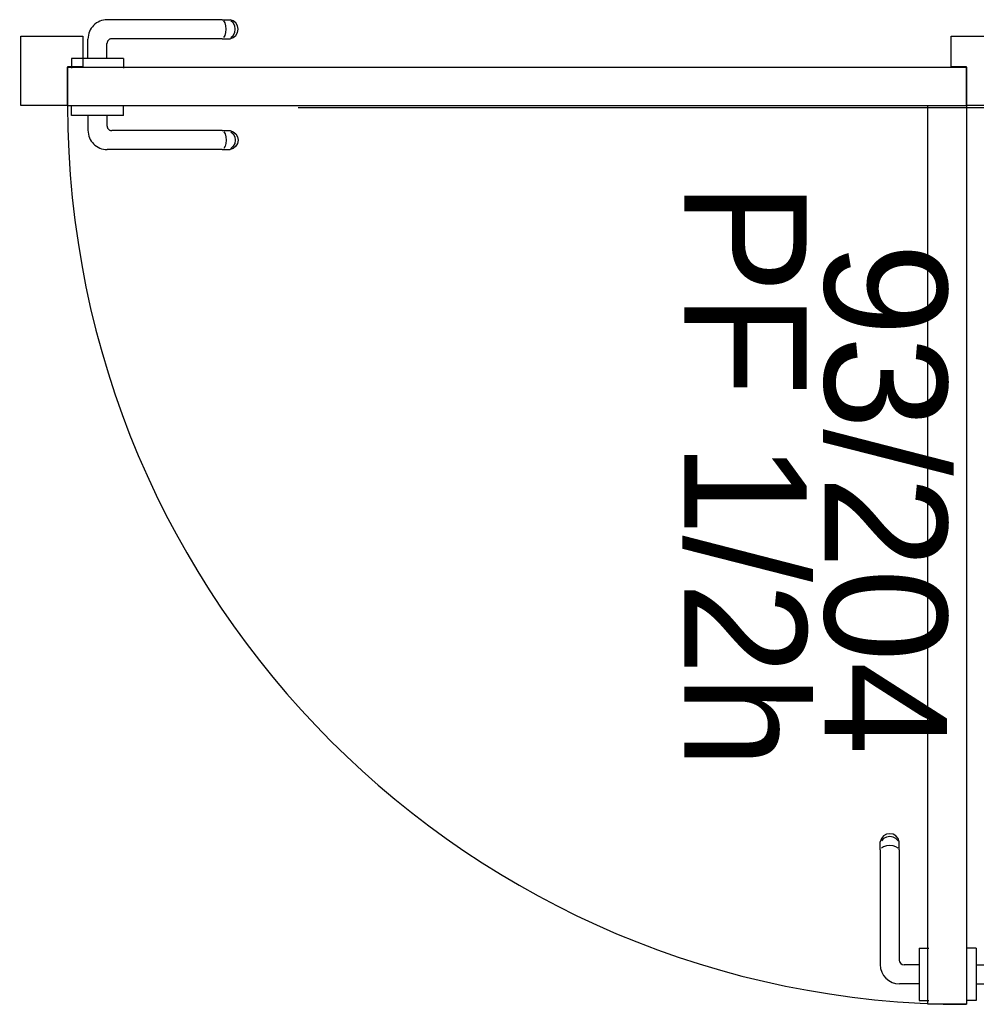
# Model space of a CAD drawing. Header units: millimetres. Extents: x -15 to 127, y -65 to 67.
# Tile 133 of 256: x 38.5809 to 38.68, y -50.6621 to -50.56. Entities that reach past the tile are written whole.
import ezdxf

# ---------------------------------------------------------------- set-up
doc = ezdxf.new("R2010")
doc.units = ezdxf.units.MM
doc.header["$MEASUREMENT"] = 0
doc.linetypes.add('PC_DASH_2', pattern=[0.125, 0.05555555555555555, -0.06944444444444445])
doc.linetypes.add('PC_DASH_3', pattern=[0.05555555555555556, 0.02777777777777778, -0.02777777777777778])
doc.layers.add('Calque 5', color=7, linetype='Continuous')
doc.styles.get("Standard").update_dxf_attribs({"font": 'BKANT.TTF'})

# ---------------------------------------------------------------- blocks, each defined once
blk = doc.blocks.new('PD_26735')
at = {"layer": 'Calque 5', "color": 0}
for p, q in [((14.89441465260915, -36.79263319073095), (14.89453359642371, -36.79230639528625)), ((14.89453359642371, -36.79230639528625), (14.89475713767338, -36.79203998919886)), ((14.89453359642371, -36.79255941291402), (14.89475713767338, -36.79232055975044)), ((14.89475713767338, -36.79203998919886), (14.89505831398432, -36.79186610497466)), ((14.89475713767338, -36.79232055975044), (14.89505831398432, -36.79216465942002)), ((14.89505831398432, -36.79186610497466), (14.89540079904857, -36.79180571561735)), ((14.89505831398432, -36.79216465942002), (14.89540079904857, -36.79211051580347)), ((14.89540079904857, -36.79180571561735), (14.89574328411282, -36.79186610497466)), ((14.89540079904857, -36.79211051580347), (14.89574328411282, -36.79216465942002)), ((14.89574328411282, -36.79186610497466), (14.89604446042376, -36.79203998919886)), ((14.89574328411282, -36.79216465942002), (14.89604446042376, -36.79232055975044)), ((14.89604446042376, -36.79203998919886), (14.89626800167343, -36.79230639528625)), ((14.89604446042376, -36.79232055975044), (14.89626800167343, -36.79255941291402)), ((14.89626800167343, -36.79230639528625), (14.89638694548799, -36.79263319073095)), ((14.89441465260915, -36.79285240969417), (14.89441465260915, -36.79263319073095)), ((14.89441465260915, -36.79346808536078), (14.89441465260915, -36.79285240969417)), ((14.89453359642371, -36.7932989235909), (14.89475713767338, -36.7931610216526)), ((14.89475713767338, -36.7931610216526), (14.89505831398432, -36.79307101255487)), ((14.89505831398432, -36.79307101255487), (14.89540079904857, -36.79303975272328)), ((14.89540079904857, -36.79303975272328), (14.89574328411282, -36.79307101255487)), ((14.89574328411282, -36.79307101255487), (14.89604446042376, -36.7931610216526)), ((14.89604446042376, -36.7931610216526), (14.89626800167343, -36.7932989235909)), ((14.89638694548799, -36.79285240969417), (14.89638694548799, -36.79263319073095)), ((14.89638694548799, -36.79346808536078), (14.89638694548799, -36.79285240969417)), ((14.89441465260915, -36.79346808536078), (14.89441465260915, -36.80489606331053)), ((14.89638694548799, -36.79346808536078), (14.89638694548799, -36.80536631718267)), ((14.89187296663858, -36.80367921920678), (14.89186295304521, -36.80367921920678)), ((14.89285429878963, -36.80367921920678), (14.89187296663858, -36.80367921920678)), ((14.89286431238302, -36.80367921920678), (14.89285429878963, -36.80367921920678)), ((14.89286431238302, -36.80367921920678), (14.89286431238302, -36.80384227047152)), ((14.89286431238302, -36.80384227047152), (14.89286431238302, -36.80431175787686)), ((14.89286431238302, -36.80431175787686), (14.89286431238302, -36.80503105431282)), ((14.89286431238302, -36.80503105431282), (14.89286431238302, -36.80591340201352)), ((14.89286431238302, -36.80539674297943), (14.89391397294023, -36.80539674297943)), ((14.89286431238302, -36.80591340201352), (14.89286431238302, -36.8068523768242)), ((14.89286431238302, -36.8068523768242), (14.89286431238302, -36.8077347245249)), ((14.89286431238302, -36.80736903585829), (14.89438422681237, -36.80736903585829)), ((14.89286431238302, -36.8077347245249), (14.89286431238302, -36.80845402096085)), ((14.89286431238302, -36.80845402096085), (14.89286431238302, -36.80892350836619)), ((14.89187296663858, -36.80908655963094), (14.89186295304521, -36.80908655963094)), ((14.89285429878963, -36.80908655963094), (14.89187296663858, -36.80908655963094)), ((14.89286431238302, -36.80908655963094), (14.89285429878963, -36.80908655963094)), ((14.89286431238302, -36.80892350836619), (14.89286431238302, -36.80908655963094))]:
    blk.add_line(p, q, dxfattribs=at)
for centre, radius in [((14.89391397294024, -36.80489606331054), 0.0005006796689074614), ((14.89438422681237, -36.80536631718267), 0.002002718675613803)]:
    blk.add_arc(centre, radius, 270, 0, dxfattribs=at)
blk = doc.blocks.new('PD_26736')
at = {"layer": 'Calque 5', "color": 0}
for p, q in [((14.88304106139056, -36.79230639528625), (14.882922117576, -36.79263319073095)), ((14.88326460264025, -36.79203998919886), (14.88304106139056, -36.79230639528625)), ((14.88326460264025, -36.79232055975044), (14.88304106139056, -36.79255941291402)), ((14.88356577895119, -36.79186610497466), (14.88326460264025, -36.79203998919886)), ((14.88356577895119, -36.79216465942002), (14.88326460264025, -36.79232055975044)), ((14.88390826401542, -36.79180571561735), (14.88356577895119, -36.79186610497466)), ((14.88390826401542, -36.79211051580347), (14.88356577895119, -36.79216465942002)), ((14.88425074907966, -36.79186610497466), (14.88390826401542, -36.79180571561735)), ((14.88425074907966, -36.79216465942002), (14.88390826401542, -36.79211051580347)), ((14.88455192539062, -36.79203998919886), (14.88425074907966, -36.79186610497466)), ((14.88455192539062, -36.79232055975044), (14.88425074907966, -36.79216465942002)), ((14.88477546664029, -36.79230639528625), (14.88455192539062, -36.79203998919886)), ((14.88477546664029, -36.79255941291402), (14.88455192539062, -36.79232055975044)), ((14.88489441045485, -36.79263319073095), (14.88477546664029, -36.79230639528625)), ((14.882922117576, -36.79285240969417), (14.882922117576, -36.79263319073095)), ((14.882922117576, -36.79346808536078), (14.882922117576, -36.79285240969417)), ((14.88326460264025, -36.7931610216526), (14.88304106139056, -36.7932989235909)), ((14.88356577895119, -36.79307101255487), (14.88326460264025, -36.7931610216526)), ((14.88390826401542, -36.79303975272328), (14.88356577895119, -36.79307101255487)), ((14.88425074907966, -36.79307101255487), (14.88390826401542, -36.79303975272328)), ((14.88455192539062, -36.7931610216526), (14.88425074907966, -36.79307101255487)), ((14.88477546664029, -36.7932989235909), (14.88455192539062, -36.7931610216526)), ((14.88489441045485, -36.79285240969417), (14.88489441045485, -36.79263319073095)), ((14.88489441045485, -36.79346808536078), (14.88489441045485, -36.79285240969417)), ((14.882922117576, -36.79346808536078), (14.882922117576, -36.80536631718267)), ((14.88489441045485, -36.79346808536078), (14.88489441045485, -36.80489606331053)), ((14.88695619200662, -36.80367921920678), (14.88695619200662, -36.80384227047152)), ((14.88695619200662, -36.80367921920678), (14.88696620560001, -36.80367921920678)), ((14.88695619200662, -36.80384227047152), (14.88695619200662, -36.80431175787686)), ((14.88695619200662, -36.80431175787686), (14.88695619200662, -36.80503105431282)), ((14.88696620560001, -36.80367921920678), (14.88794753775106, -36.80367921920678)), ((14.88794753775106, -36.80367921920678), (14.88795755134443, -36.80367921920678)), ((14.88695619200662, -36.80539674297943), (14.88539509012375, -36.80539674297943)), ((14.88695619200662, -36.80503105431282), (14.88695619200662, -36.80591340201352)), ((14.88695619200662, -36.80591340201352), (14.88695619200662, -36.8068523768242)), ((14.88695619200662, -36.80736903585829), (14.88492483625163, -36.80736903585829)), ((14.88695619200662, -36.8068523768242), (14.88695619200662, -36.8077347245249)), ((14.88695619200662, -36.8077347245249), (14.88695619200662, -36.80845402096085)), ((14.88695619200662, -36.80845402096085), (14.88695619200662, -36.80892350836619)), ((14.88695619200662, -36.80892350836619), (14.88695619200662, -36.80908655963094)), ((14.88695619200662, -36.80908655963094), (14.88696620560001, -36.80908655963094)), ((14.88696620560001, -36.80908655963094), (14.88794753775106, -36.80908655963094)), ((14.88794753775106, -36.80908655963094), (14.88795755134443, -36.80908655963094))]:
    blk.add_line(p, q, dxfattribs=at)
for centre, radius in [((14.88492483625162, -36.80536631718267), 0.002002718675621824), ((14.88539509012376, -36.80489606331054), 0.0005006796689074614)]:
    blk.add_arc(centre, radius, 180, 270, dxfattribs=at)
blk = doc.blocks.new('PD_26734')
at = {"layer": 'Calque 5'}
for name in ['PD_26736', 'PD_26735']:
    blk.add_blockref(name, (0, 0), dxfattribs=at)
blk = doc.blocks.new('PD_26739')
at = {"layer": 'Calque 5', "color": 0, "linetype": 'PC_DASH_3'}
for p, q in [((14.79912031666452, -36.71640782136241), (14.79912031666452, -36.71639780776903)), ((14.79912031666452, -36.71738915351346), (14.79912031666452, -36.71640782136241)), ((14.80452765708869, -36.71640782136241), (14.80452765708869, -36.71639780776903)), ((14.80452765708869, -36.71738915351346), (14.80452765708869, -36.71640782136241)), ((14.79912031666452, -36.71739916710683), (14.79912031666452, -36.71738915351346)), ((14.79928336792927, -36.71739916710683), (14.79912031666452, -36.71739916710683)), ((14.79975285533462, -36.71739916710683), (14.79928336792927, -36.71739916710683)), ((14.80047215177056, -36.71739916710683), (14.79975285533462, -36.71739916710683)), ((14.80135449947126, -36.71739916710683), (14.80047215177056, -36.71739916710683)), ((14.80083784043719, -36.71739916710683), (14.80083784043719, -36.7189190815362)), ((14.80229347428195, -36.71739916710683), (14.80135449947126, -36.71739916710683)), ((14.80317582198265, -36.71739916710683), (14.80229347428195, -36.71739916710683)), ((14.80281013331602, -36.71739916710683), (14.80281013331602, -36.71844882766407)), ((14.80389511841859, -36.71739916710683), (14.80317582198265, -36.71739916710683)), ((14.80436460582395, -36.71739916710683), (14.80389511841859, -36.71739916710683)), ((14.80452765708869, -36.71739916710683), (14.80436460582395, -36.71739916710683)), ((14.80452765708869, -36.71739916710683), (14.80452765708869, -36.71738915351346)), ((14.81473879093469, -36.71894950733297), (14.80331081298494, -36.71894950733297)), ((14.81473879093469, -36.71894950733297), (14.81535446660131, -36.71894950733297)), ((14.81490795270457, -36.71906845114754), (14.81504585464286, -36.7192919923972)), ((14.81504585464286, -36.7192919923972), (14.8151358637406, -36.71959316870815)), ((14.8151358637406, -36.71959316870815), (14.81516712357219, -36.7199356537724)), ((14.81516712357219, -36.7199356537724), (14.8151358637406, -36.72027813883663)), ((14.81535446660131, -36.71894950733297), (14.81557368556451, -36.71894950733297)), ((14.81557368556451, -36.71894950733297), (14.81590048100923, -36.71906845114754)), ((14.81564746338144, -36.71906845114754), (14.81588631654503, -36.7192919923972)), ((14.81588631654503, -36.7192919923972), (14.81604221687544, -36.71959316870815)), ((14.81590048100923, -36.71906845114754), (14.8161668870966, -36.7192919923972)), ((14.81604221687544, -36.71959316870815), (14.81609636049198, -36.7199356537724)), ((14.81609636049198, -36.7199356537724), (14.81604221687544, -36.72027813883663)), ((14.8161668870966, -36.7192919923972), (14.81634077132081, -36.71959316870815)), ((14.81634077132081, -36.71959316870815), (14.81640116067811, -36.7199356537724)), ((14.81640116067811, -36.7199356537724), (14.81634077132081, -36.72027813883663)), ((14.81473879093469, -36.72092180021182), (14.8028405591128, -36.72092180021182)), ((14.81473879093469, -36.72092180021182), (14.81535446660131, -36.72092180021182)), ((14.81504585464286, -36.72057931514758), (14.81490795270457, -36.72080285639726)), ((14.8151358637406, -36.72027813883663), (14.81504585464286, -36.72057931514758)), ((14.81535446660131, -36.72092180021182), (14.81557368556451, -36.72092180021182)), ((14.81590048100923, -36.72080285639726), (14.81557368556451, -36.72092180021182)), ((14.81588631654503, -36.72057931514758), (14.81564746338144, -36.72080285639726)), ((14.81604221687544, -36.72027813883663), (14.81588631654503, -36.72057931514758)), ((14.8161668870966, -36.72057931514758), (14.81590048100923, -36.72080285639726)), ((14.81634077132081, -36.72027813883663), (14.8161668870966, -36.72057931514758))]:
    blk.add_line(p, q, dxfattribs=at)
for centre, radius in [((14.8028405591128, -36.71891908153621), 0.002002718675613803), ((14.80331081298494, -36.71844882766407), 0.0005006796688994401)]:
    blk.add_arc(centre, radius, 180, 270, dxfattribs=at)
blk = doc.blocks.new('PD_26740')
at = {"layer": 'Calque 5', "color": 0, "linetype": 'PC_DASH_3'}
for p, q in [((14.81473879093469, -36.70745697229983), (14.8028405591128, -36.70745697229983)), ((14.81473879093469, -36.70745697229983), (14.81535446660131, -36.70745697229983)), ((14.81504585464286, -36.70779945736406), (14.81490795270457, -36.70757591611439)), ((14.81535446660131, -36.70745697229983), (14.81557368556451, -36.70745697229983)), ((14.81590048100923, -36.70757591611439), (14.81557368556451, -36.70745697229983)), ((14.81588631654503, -36.70779945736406), (14.81564746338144, -36.70757591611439)), ((14.8161668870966, -36.70779945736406), (14.81590048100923, -36.70757591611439)), ((14.8151358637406, -36.70810063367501), (14.81504585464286, -36.70779945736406)), ((14.81516712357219, -36.70844311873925), (14.8151358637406, -36.70810063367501)), ((14.8151358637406, -36.70878560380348), (14.81516712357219, -36.70844311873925)), ((14.81604221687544, -36.70810063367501), (14.81588631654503, -36.70779945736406)), ((14.81609636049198, -36.70844311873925), (14.81604221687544, -36.70810063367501)), ((14.81604221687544, -36.70878560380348), (14.81609636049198, -36.70844311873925)), ((14.81634077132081, -36.70810063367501), (14.8161668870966, -36.70779945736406)), ((14.81640116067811, -36.70844311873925), (14.81634077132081, -36.70810063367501)), ((14.81634077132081, -36.70878560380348), (14.81640116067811, -36.70844311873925)), ((14.80083784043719, -36.71149104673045), (14.80083784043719, -36.70945969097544)), ((14.81473879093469, -36.70942926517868), (14.80331081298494, -36.70942926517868)), ((14.81473879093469, -36.70942926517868), (14.81535446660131, -36.70942926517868)), ((14.81490795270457, -36.70931032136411), (14.81504585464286, -36.70908678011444)), ((14.81504585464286, -36.70908678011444), (14.8151358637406, -36.70878560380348)), ((14.81535446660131, -36.70942926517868), (14.81557368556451, -36.70942926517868)), ((14.81557368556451, -36.70942926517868), (14.81590048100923, -36.70931032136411)), ((14.81564746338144, -36.70931032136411), (14.81588631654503, -36.70908678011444)), ((14.81588631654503, -36.70908678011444), (14.81604221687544, -36.70878560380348)), ((14.81590048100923, -36.70931032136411), (14.8161668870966, -36.70908678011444)), ((14.8161668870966, -36.70908678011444), (14.81634077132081, -36.70878560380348)), ((14.80281013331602, -36.71149104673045), (14.80281013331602, -36.70992994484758)), ((14.79928336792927, -36.71149104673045), (14.79912031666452, -36.71149104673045)), ((14.79912031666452, -36.71149104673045), (14.79912031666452, -36.71150106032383)), ((14.79912031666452, -36.71150106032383), (14.79912031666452, -36.71248239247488)), ((14.79975285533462, -36.71149104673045), (14.79928336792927, -36.71149104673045)), ((14.80047215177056, -36.71149104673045), (14.79975285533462, -36.71149104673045)), ((14.80135449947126, -36.71149104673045), (14.80047215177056, -36.71149104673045)), ((14.80229347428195, -36.71149104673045), (14.80135449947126, -36.71149104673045)), ((14.80317582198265, -36.71149104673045), (14.80229347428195, -36.71149104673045)), ((14.80389511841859, -36.71149104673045), (14.80317582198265, -36.71149104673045)), ((14.80436460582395, -36.71149104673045), (14.80389511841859, -36.71149104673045)), ((14.80452765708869, -36.71149104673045), (14.80436460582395, -36.71149104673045)), ((14.80452765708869, -36.71149104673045), (14.80452765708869, -36.71150106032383)), ((14.80452765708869, -36.71150106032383), (14.80452765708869, -36.71248239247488)), ((14.79912031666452, -36.71248239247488), (14.79912031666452, -36.71249240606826)), ((14.80452765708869, -36.71248239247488), (14.80452765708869, -36.71249240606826))]:
    blk.add_line(p, q, dxfattribs=at)
for centre, radius in [((14.8028405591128, -36.70945969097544), 0.002002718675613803), ((14.80331081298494, -36.70992994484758), 0.0005006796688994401)]:
    blk.add_arc(centre, radius, 90, 180, dxfattribs=at)
blk = doc.blocks.new('PD_26738')
at = {"layer": 'Calque 5'}
for name in ['PD_26740', 'PD_26739']:
    blk.add_blockref(name, (0, 0), dxfattribs=at)
blk = doc.blocks.new('PD_26737')
at = {"layer": 'Calque 5', "color": 0, "linetype": 'PC_DASH_3'}
blk.add_lwpolyline([(14.79872170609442, -36.71639648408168), (14.79872170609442, -36.71239104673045), (14.89184812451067, -36.71239104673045), (14.89184812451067, -36.71639648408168), (14.79872170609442, -36.71639648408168)], dxfattribs=at)
at = {"layer": 'Calque 5'}
blk.add_blockref('PD_26738', (0, 0), dxfattribs=at)
blk = doc.blocks.new('PD_26733')
at = {"layer": 'Calque 5', "color": 0}
for points in [[(14.79387927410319, -36.70914896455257), (14.80032486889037, -36.70914896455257), (14.80032486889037, -36.71235331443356), (14.7987352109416, -36.71235331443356), (14.7987352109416, -36.71635875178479), (14.79387927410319, -36.71635875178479), (14.79387927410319, -36.70914896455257)], [(14.89186162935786, -36.71235331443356), (14.89027197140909, -36.71235331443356), (14.89027197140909, -36.70914896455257), (14.8968684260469, -36.70914896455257), (14.8968684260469, -36.71635875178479), (14.89186162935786, -36.71635875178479), (14.89186162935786, -36.71235331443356)], [(14.89186162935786, -36.80948517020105), (14.88785619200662, -36.80948517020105), (14.88785619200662, -36.71635875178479), (14.89186162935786, -36.71635875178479), (14.89186162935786, -36.80948517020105)]]:
    blk.add_lwpolyline(points, dxfattribs=at)
blk.add_arc((14.89186162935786, -36.71635875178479), 0.09312641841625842, 180, 270, dxfattribs=at)
at = {"layer": 'Calque 5'}
for name in ['PD_26737', 'PD_26734']:
    blk.add_blockref(name, (0, 0), dxfattribs=at)
blk = doc.blocks.new('PD_28078')
at = {"layer": 'Calque 5', "color": 0}
for p, q in [((14.89441465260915, -36.79263319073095), (14.89453359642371, -36.79230639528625)), ((14.89453359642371, -36.79230639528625), (14.89475713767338, -36.79203998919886)), ((14.89453359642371, -36.79255941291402), (14.89475713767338, -36.79232055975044)), ((14.89475713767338, -36.79203998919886), (14.89505831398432, -36.79186610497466)), ((14.89475713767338, -36.79232055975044), (14.89505831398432, -36.79216465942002)), ((14.89505831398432, -36.79186610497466), (14.89540079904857, -36.79180571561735)), ((14.89505831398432, -36.79216465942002), (14.89540079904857, -36.79211051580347)), ((14.89540079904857, -36.79180571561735), (14.89574328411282, -36.79186610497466)), ((14.89540079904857, -36.79211051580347), (14.89574328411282, -36.79216465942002)), ((14.89574328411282, -36.79186610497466), (14.89604446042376, -36.79203998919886)), ((14.89574328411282, -36.79216465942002), (14.89604446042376, -36.79232055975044)), ((14.89604446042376, -36.79203998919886), (14.89626800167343, -36.79230639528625)), ((14.89604446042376, -36.79232055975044), (14.89626800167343, -36.79255941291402)), ((14.89626800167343, -36.79230639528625), (14.89638694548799, -36.79263319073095)), ((14.89441465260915, -36.79285240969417), (14.89441465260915, -36.79263319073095)), ((14.89441465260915, -36.79346808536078), (14.89441465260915, -36.79285240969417)), ((14.89453359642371, -36.7932989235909), (14.89475713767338, -36.7931610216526)), ((14.89475713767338, -36.7931610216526), (14.89505831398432, -36.79307101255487)), ((14.89505831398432, -36.79307101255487), (14.89540079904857, -36.79303975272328)), ((14.89540079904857, -36.79303975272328), (14.89574328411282, -36.79307101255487)), ((14.89574328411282, -36.79307101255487), (14.89604446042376, -36.7931610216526)), ((14.89604446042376, -36.7931610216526), (14.89626800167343, -36.7932989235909)), ((14.89638694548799, -36.79285240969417), (14.89638694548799, -36.79263319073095)), ((14.89638694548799, -36.79346808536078), (14.89638694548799, -36.79285240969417)), ((14.89441465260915, -36.79346808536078), (14.89441465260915, -36.80489606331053)), ((14.89638694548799, -36.79346808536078), (14.89638694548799, -36.80536631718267)), ((14.89187296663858, -36.80367921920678), (14.89186295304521, -36.80367921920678)), ((14.89285429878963, -36.80367921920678), (14.89187296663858, -36.80367921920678)), ((14.89286431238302, -36.80367921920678), (14.89285429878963, -36.80367921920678)), ((14.89286431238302, -36.80367921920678), (14.89286431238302, -36.80384227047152)), ((14.89286431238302, -36.80384227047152), (14.89286431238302, -36.80431175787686)), ((14.89286431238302, -36.80431175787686), (14.89286431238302, -36.80503105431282)), ((14.89286431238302, -36.80503105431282), (14.89286431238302, -36.80591340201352)), ((14.89286431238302, -36.80539674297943), (14.89391397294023, -36.80539674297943)), ((14.89286431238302, -36.80591340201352), (14.89286431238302, -36.8068523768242)), ((14.89286431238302, -36.8068523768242), (14.89286431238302, -36.8077347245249)), ((14.89286431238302, -36.80736903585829), (14.89438422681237, -36.80736903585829)), ((14.89286431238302, -36.8077347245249), (14.89286431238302, -36.80845402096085)), ((14.89286431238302, -36.80845402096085), (14.89286431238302, -36.80892350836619)), ((14.89187296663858, -36.80908655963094), (14.89186295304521, -36.80908655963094)), ((14.89285429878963, -36.80908655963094), (14.89187296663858, -36.80908655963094)), ((14.89286431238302, -36.80908655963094), (14.89285429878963, -36.80908655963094)), ((14.89286431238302, -36.80892350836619), (14.89286431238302, -36.80908655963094))]:
    blk.add_line(p, q, dxfattribs=at)
for centre, radius in [((14.89391397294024, -36.80489606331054), 0.0005006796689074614), ((14.89438422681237, -36.80536631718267), 0.002002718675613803)]:
    blk.add_arc(centre, radius, 270, 0, dxfattribs=at)
blk = doc.blocks.new('PD_28079')
at = {"layer": 'Calque 5', "color": 0}
for p, q in [((14.88304106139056, -36.79230639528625), (14.882922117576, -36.79263319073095)), ((14.88326460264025, -36.79203998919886), (14.88304106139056, -36.79230639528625)), ((14.88326460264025, -36.79232055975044), (14.88304106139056, -36.79255941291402)), ((14.88356577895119, -36.79186610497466), (14.88326460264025, -36.79203998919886)), ((14.88356577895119, -36.79216465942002), (14.88326460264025, -36.79232055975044)), ((14.88390826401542, -36.79180571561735), (14.88356577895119, -36.79186610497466)), ((14.88390826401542, -36.79211051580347), (14.88356577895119, -36.79216465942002)), ((14.88425074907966, -36.79186610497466), (14.88390826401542, -36.79180571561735)), ((14.88425074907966, -36.79216465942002), (14.88390826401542, -36.79211051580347)), ((14.88455192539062, -36.79203998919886), (14.88425074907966, -36.79186610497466)), ((14.88455192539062, -36.79232055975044), (14.88425074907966, -36.79216465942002)), ((14.88477546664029, -36.79230639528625), (14.88455192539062, -36.79203998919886)), ((14.88477546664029, -36.79255941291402), (14.88455192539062, -36.79232055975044)), ((14.88489441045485, -36.79263319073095), (14.88477546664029, -36.79230639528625)), ((14.882922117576, -36.79285240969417), (14.882922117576, -36.79263319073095)), ((14.882922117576, -36.79346808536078), (14.882922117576, -36.79285240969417)), ((14.88326460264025, -36.7931610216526), (14.88304106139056, -36.7932989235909)), ((14.88356577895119, -36.79307101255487), (14.88326460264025, -36.7931610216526)), ((14.88390826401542, -36.79303975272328), (14.88356577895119, -36.79307101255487)), ((14.88425074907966, -36.79307101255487), (14.88390826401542, -36.79303975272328)), ((14.88455192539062, -36.7931610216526), (14.88425074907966, -36.79307101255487)), ((14.88477546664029, -36.7932989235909), (14.88455192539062, -36.7931610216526)), ((14.88489441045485, -36.79285240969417), (14.88489441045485, -36.79263319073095)), ((14.88489441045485, -36.79346808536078), (14.88489441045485, -36.79285240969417)), ((14.882922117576, -36.79346808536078), (14.882922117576, -36.80536631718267)), ((14.88489441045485, -36.79346808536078), (14.88489441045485, -36.80489606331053)), ((14.88695619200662, -36.80367921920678), (14.88695619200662, -36.80384227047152)), ((14.88695619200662, -36.80367921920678), (14.88696620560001, -36.80367921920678)), ((14.88695619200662, -36.80384227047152), (14.88695619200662, -36.80431175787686)), ((14.88695619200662, -36.80431175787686), (14.88695619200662, -36.80503105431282)), ((14.88696620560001, -36.80367921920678), (14.88794753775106, -36.80367921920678)), ((14.88794753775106, -36.80367921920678), (14.88795755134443, -36.80367921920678)), ((14.88695619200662, -36.80539674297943), (14.88539509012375, -36.80539674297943)), ((14.88695619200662, -36.80503105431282), (14.88695619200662, -36.80591340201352)), ((14.88695619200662, -36.80591340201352), (14.88695619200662, -36.8068523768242)), ((14.88695619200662, -36.80736903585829), (14.88492483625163, -36.80736903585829)), ((14.88695619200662, -36.8068523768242), (14.88695619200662, -36.8077347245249)), ((14.88695619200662, -36.8077347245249), (14.88695619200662, -36.80845402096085)), ((14.88695619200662, -36.80845402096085), (14.88695619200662, -36.80892350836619)), ((14.88695619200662, -36.80892350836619), (14.88695619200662, -36.80908655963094)), ((14.88695619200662, -36.80908655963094), (14.88696620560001, -36.80908655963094)), ((14.88696620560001, -36.80908655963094), (14.88794753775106, -36.80908655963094)), ((14.88794753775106, -36.80908655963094), (14.88795755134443, -36.80908655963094))]:
    blk.add_line(p, q, dxfattribs=at)
for centre, radius in [((14.88492483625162, -36.80536631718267), 0.002002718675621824), ((14.88539509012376, -36.80489606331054), 0.0005006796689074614)]:
    blk.add_arc(centre, radius, 180, 270, dxfattribs=at)
blk = doc.blocks.new('PD_28077')
at = {"layer": 'Calque 5'}
for name in ['PD_28079', 'PD_28078']:
    blk.add_blockref(name, (0, 0), dxfattribs=at)
blk = doc.blocks.new('PD_28082')
at = {"layer": 'Calque 5', "color": 0, "linetype": 'PC_DASH_3'}
for p, q in [((14.79912031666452, -36.71640782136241), (14.79912031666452, -36.71639780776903)), ((14.79912031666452, -36.71738915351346), (14.79912031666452, -36.71640782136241)), ((14.80452765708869, -36.71640782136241), (14.80452765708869, -36.71639780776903)), ((14.80452765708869, -36.71738915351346), (14.80452765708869, -36.71640782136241)), ((14.79912031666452, -36.71739916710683), (14.79912031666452, -36.71738915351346)), ((14.79928336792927, -36.71739916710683), (14.79912031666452, -36.71739916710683)), ((14.79975285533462, -36.71739916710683), (14.79928336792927, -36.71739916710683)), ((14.80047215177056, -36.71739916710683), (14.79975285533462, -36.71739916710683)), ((14.80135449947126, -36.71739916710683), (14.80047215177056, -36.71739916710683)), ((14.80083784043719, -36.71739916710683), (14.80083784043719, -36.7189190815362)), ((14.80229347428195, -36.71739916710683), (14.80135449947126, -36.71739916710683)), ((14.80317582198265, -36.71739916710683), (14.80229347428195, -36.71739916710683)), ((14.80281013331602, -36.71739916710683), (14.80281013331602, -36.71844882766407)), ((14.80389511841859, -36.71739916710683), (14.80317582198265, -36.71739916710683)), ((14.80436460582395, -36.71739916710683), (14.80389511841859, -36.71739916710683)), ((14.80452765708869, -36.71739916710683), (14.80436460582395, -36.71739916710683)), ((14.80452765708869, -36.71739916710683), (14.80452765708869, -36.71738915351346)), ((14.81473879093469, -36.71894950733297), (14.80331081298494, -36.71894950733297)), ((14.81473879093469, -36.71894950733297), (14.81535446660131, -36.71894950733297)), ((14.81490795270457, -36.71906845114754), (14.81504585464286, -36.7192919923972)), ((14.81504585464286, -36.7192919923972), (14.8151358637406, -36.71959316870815)), ((14.8151358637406, -36.71959316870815), (14.81516712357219, -36.7199356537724)), ((14.81516712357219, -36.7199356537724), (14.8151358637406, -36.72027813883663)), ((14.81535446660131, -36.71894950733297), (14.81557368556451, -36.71894950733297)), ((14.81557368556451, -36.71894950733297), (14.81590048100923, -36.71906845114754)), ((14.81564746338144, -36.71906845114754), (14.81588631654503, -36.7192919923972)), ((14.81588631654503, -36.7192919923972), (14.81604221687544, -36.71959316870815)), ((14.81590048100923, -36.71906845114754), (14.8161668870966, -36.7192919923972)), ((14.81604221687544, -36.71959316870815), (14.81609636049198, -36.7199356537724)), ((14.81609636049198, -36.7199356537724), (14.81604221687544, -36.72027813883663)), ((14.8161668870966, -36.7192919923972), (14.81634077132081, -36.71959316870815)), ((14.81634077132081, -36.71959316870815), (14.81640116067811, -36.7199356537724)), ((14.81640116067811, -36.7199356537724), (14.81634077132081, -36.72027813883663)), ((14.81473879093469, -36.72092180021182), (14.8028405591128, -36.72092180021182)), ((14.81473879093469, -36.72092180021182), (14.81535446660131, -36.72092180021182)), ((14.81504585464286, -36.72057931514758), (14.81490795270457, -36.72080285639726)), ((14.8151358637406, -36.72027813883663), (14.81504585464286, -36.72057931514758)), ((14.81535446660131, -36.72092180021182), (14.81557368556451, -36.72092180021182)), ((14.81590048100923, -36.72080285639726), (14.81557368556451, -36.72092180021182)), ((14.81588631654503, -36.72057931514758), (14.81564746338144, -36.72080285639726)), ((14.81604221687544, -36.72027813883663), (14.81588631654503, -36.72057931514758)), ((14.8161668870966, -36.72057931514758), (14.81590048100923, -36.72080285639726)), ((14.81634077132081, -36.72027813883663), (14.8161668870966, -36.72057931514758))]:
    blk.add_line(p, q, dxfattribs=at)
for centre, radius in [((14.8028405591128, -36.71891908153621), 0.002002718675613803), ((14.80331081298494, -36.71844882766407), 0.0005006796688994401)]:
    blk.add_arc(centre, radius, 180, 270, dxfattribs=at)
blk = doc.blocks.new('PD_28083')
at = {"layer": 'Calque 5', "color": 0, "linetype": 'PC_DASH_3'}
for p, q in [((14.81473879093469, -36.70745697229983), (14.8028405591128, -36.70745697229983)), ((14.81473879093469, -36.70745697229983), (14.81535446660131, -36.70745697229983)), ((14.81504585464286, -36.70779945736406), (14.81490795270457, -36.70757591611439)), ((14.81535446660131, -36.70745697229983), (14.81557368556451, -36.70745697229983)), ((14.81590048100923, -36.70757591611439), (14.81557368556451, -36.70745697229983)), ((14.81588631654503, -36.70779945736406), (14.81564746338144, -36.70757591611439)), ((14.8161668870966, -36.70779945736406), (14.81590048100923, -36.70757591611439)), ((14.8151358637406, -36.70810063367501), (14.81504585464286, -36.70779945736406)), ((14.81516712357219, -36.70844311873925), (14.8151358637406, -36.70810063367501)), ((14.8151358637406, -36.70878560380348), (14.81516712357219, -36.70844311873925)), ((14.81604221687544, -36.70810063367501), (14.81588631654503, -36.70779945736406)), ((14.81609636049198, -36.70844311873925), (14.81604221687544, -36.70810063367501)), ((14.81604221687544, -36.70878560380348), (14.81609636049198, -36.70844311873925)), ((14.81634077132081, -36.70810063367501), (14.8161668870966, -36.70779945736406)), ((14.81640116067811, -36.70844311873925), (14.81634077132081, -36.70810063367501)), ((14.81634077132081, -36.70878560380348), (14.81640116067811, -36.70844311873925)), ((14.80083784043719, -36.71149104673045), (14.80083784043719, -36.70945969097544)), ((14.81473879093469, -36.70942926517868), (14.80331081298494, -36.70942926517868)), ((14.81473879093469, -36.70942926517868), (14.81535446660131, -36.70942926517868)), ((14.81490795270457, -36.70931032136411), (14.81504585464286, -36.70908678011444)), ((14.81504585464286, -36.70908678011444), (14.8151358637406, -36.70878560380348)), ((14.81535446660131, -36.70942926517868), (14.81557368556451, -36.70942926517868)), ((14.81557368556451, -36.70942926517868), (14.81590048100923, -36.70931032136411)), ((14.81564746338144, -36.70931032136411), (14.81588631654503, -36.70908678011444)), ((14.81588631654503, -36.70908678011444), (14.81604221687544, -36.70878560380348)), ((14.81590048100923, -36.70931032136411), (14.8161668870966, -36.70908678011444)), ((14.8161668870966, -36.70908678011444), (14.81634077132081, -36.70878560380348)), ((14.80281013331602, -36.71149104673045), (14.80281013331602, -36.70992994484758)), ((14.79928336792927, -36.71149104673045), (14.79912031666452, -36.71149104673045)), ((14.79912031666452, -36.71149104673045), (14.79912031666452, -36.71150106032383)), ((14.79912031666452, -36.71150106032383), (14.79912031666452, -36.71248239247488)), ((14.79975285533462, -36.71149104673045), (14.79928336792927, -36.71149104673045)), ((14.80047215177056, -36.71149104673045), (14.79975285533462, -36.71149104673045)), ((14.80135449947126, -36.71149104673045), (14.80047215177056, -36.71149104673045)), ((14.80229347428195, -36.71149104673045), (14.80135449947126, -36.71149104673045)), ((14.80317582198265, -36.71149104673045), (14.80229347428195, -36.71149104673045)), ((14.80389511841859, -36.71149104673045), (14.80317582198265, -36.71149104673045)), ((14.80436460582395, -36.71149104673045), (14.80389511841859, -36.71149104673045)), ((14.80452765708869, -36.71149104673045), (14.80436460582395, -36.71149104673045)), ((14.80452765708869, -36.71149104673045), (14.80452765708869, -36.71150106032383)), ((14.80452765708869, -36.71150106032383), (14.80452765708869, -36.71248239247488)), ((14.79912031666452, -36.71248239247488), (14.79912031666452, -36.71249240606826)), ((14.80452765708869, -36.71248239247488), (14.80452765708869, -36.71249240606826))]:
    blk.add_line(p, q, dxfattribs=at)
for centre, radius in [((14.8028405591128, -36.70945969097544), 0.002002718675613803), ((14.80331081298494, -36.70992994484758), 0.0005006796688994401)]:
    blk.add_arc(centre, radius, 90, 180, dxfattribs=at)
blk = doc.blocks.new('PD_28081')
at = {"layer": 'Calque 5'}
for name in ['PD_28083', 'PD_28082']:
    blk.add_blockref(name, (0, 0), dxfattribs=at)
blk = doc.blocks.new('PD_28080')
at = {"layer": 'Calque 5', "color": 0, "linetype": 'PC_DASH_3'}
blk.add_lwpolyline([(14.79872170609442, -36.71639648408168), (14.79872170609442, -36.71239104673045), (14.89184812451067, -36.71239104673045), (14.89184812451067, -36.71639648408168), (14.79872170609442, -36.71639648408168)], dxfattribs=at)
at = {"layer": 'Calque 5'}
blk.add_blockref('PD_28081', (0, 0), dxfattribs=at)
blk = doc.blocks.new('PD_28076')
at = {"layer": 'Calque 5', "color": 0}
for points in [[(14.79387927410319, -36.70914896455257), (14.80032486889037, -36.70914896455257), (14.80032486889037, -36.71235331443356), (14.7987352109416, -36.71235331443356), (14.7987352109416, -36.71635875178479), (14.79387927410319, -36.71635875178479), (14.79387927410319, -36.70914896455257)], [(14.89186162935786, -36.71235331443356), (14.89027197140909, -36.71235331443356), (14.89027197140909, -36.70914896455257), (14.8968684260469, -36.70914896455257), (14.8968684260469, -36.71635875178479), (14.89186162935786, -36.71635875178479), (14.89186162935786, -36.71235331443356)], [(14.89186162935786, -36.80948517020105), (14.88785619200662, -36.80948517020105), (14.88785619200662, -36.71635875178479), (14.89186162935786, -36.71635875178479), (14.89186162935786, -36.80948517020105)]]:
    blk.add_lwpolyline(points, dxfattribs=at)
blk.add_arc((14.89186162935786, -36.71635875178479), 0.09312641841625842, 180, 270, dxfattribs=at)
at = {"layer": 'Calque 5'}
for name in ['PD_28080', 'PD_28077']:
    blk.add_blockref(name, (0, 0), dxfattribs=at)

msp = doc.modelspace()

# ---------------------------------------------------------------- linework, layer by layer
at = {"layer": 'Calque 5', "color": 0, "linetype": 'PC_DASH_2'}
msp.add_line((36.20977502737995, -50.56913856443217), (38.96648674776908, -50.56913856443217), dxfattribs=at)
msp.add_line((36.20977502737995, -50.56913856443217), (38.96648674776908, -50.56913856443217), dxfattribs=at)

# ---------------------------------------------------------------- block references
at = {"layer": 'Calque 5'}
for name in ['PD_26733', 'PD_28076']:
    msp.add_blockref(name, (23.78716349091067, -13.85256994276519), dxfattribs=at)

# ---------------------------------------------------------------- texts
at = {"layer": 'Calque 5', "color": 0, "char_height": 0.01267795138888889, "attachment_point": 1, "rotation": 270}
for s, insert, width in [('{\\fArial|b0|i0|c0|p34;\\W0.98;PF 1/2h}', (38.66245139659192, -50.57682811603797), 0.07055555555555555), ('{\\fArial|b0|i0|c0|p34;\\W0.98;PF 1/2h}', (38.66245139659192, -50.57682811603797), 0.07055555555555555), ('{\\fArial|b0|i0|c0|p34;\\W0.98;93/204}', (38.67700832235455, -50.58314727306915), 0.05291666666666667), ('{\\fArial|b0|i0|c0|p34;\\W0.98;93/204}', (38.67700832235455, -50.58314727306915), 0.05291666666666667)]:
    msp.add_mtext(s, dxfattribs=dict(at, insert=insert, width=width))

doc.saveas('drawing.dxf')
